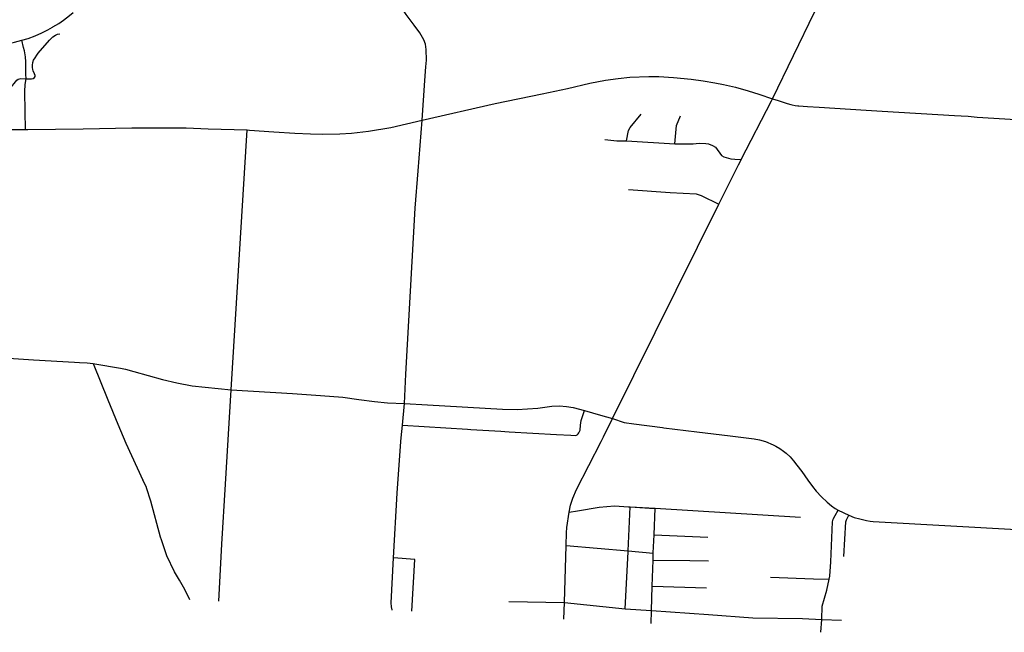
# Model space of a CAD drawing. Header units: feet. Extents: x 1677015 to 1902061, y 161166 to 378285.
# Tile 31 of 66: x 1840855 to 1852814, y 168776 to 176214. Entities that reach past the tile are written whole.
import ezdxf

# ---------------------------------------------------------------- set-up
doc = ezdxf.new("R2010")
doc.units = ezdxf.units.FT
doc.header["$MEASUREMENT"] = 0
doc.layers.add('326765_Road_Centerlines_O', color=7, linetype='Continuous')

msp = doc.modelspace()

# ---------------------------------------------------------------- linework, layer by layer
at = {"layer": '326765_Road_Centerlines_O'}
for p, q in [((1840932, 175494), (1840931, 175553)), ((1851330, 175104), (1852209, 175050)), ((1845694, 174377), (1845743, 174994)), ((1840369, 174882), (1840926, 174882)), ((1840926, 174882), (1840952, 174882)), ((1843619, 174876), (1843646, 174874)), ((1848226, 174743), (1848813, 174706)), ((1849345, 173974), (1849587, 174453)), ((1848056, 171371), (1849345, 173974)), ((1841746, 172038), (1841927, 171597)), ((1841927, 171597), (1842047, 171302)), ((1845490, 171135), (1845505, 171290)), ((1846336, 171239), (1846697, 171218)), ((1846697, 171218), (1846749, 171214)), ((1846749, 171214), (1846801, 171211)), ((1843312, 169845), (1843354, 170574)), ((1845397, 169678), (1845441, 170464)), ((1848078, 170310), (1848249, 170300)), ((1848078, 170310), (1848249, 170300)), ((1848244, 169764), (1848268, 170299)), ((1848249, 170300), (1848268, 170299)), ((1848268, 170299), (1848504, 170285)), ((1848268, 170299), (1848573, 170281)), ((1848504, 170285), (1848573, 170281)), ((1848560, 169961), (1848573, 170281)), ((1848573, 170281), (1850339, 170174)), ((1848573, 170281), (1850339, 170174)), ((1850795, 170259), (1850924, 170197)), ((1850896, 170142), (1850924, 170197)), ((1848560, 169961), (1849214, 169929)), ((1843272, 169152), (1843312, 169845)), ((1847471, 169136), (1847492, 169828)), ((1847492, 169828), (1848244, 169764)), ((1848244, 169764), (1848551, 169737)), ((1848538, 169335), (1848548, 169653)), ((1848538, 169335), (1849198, 169316)), ((1846798, 169151), (1847471, 169136)), ((1847464, 168936), (1847471, 169136)), ((1847471, 169136), (1848208, 169062)), ((1848208, 169062), (1848529, 169040)), ((1850585, 168776), (1850596, 168932)), ((1850596, 168932), (1850837, 168925))]:
    msp.add_line(p, q, dxfattribs=at)
for points in [[(1849997, 175252), (1850510, 176306), (1850572, 176432), (1850577, 176443)], [(1841253, 176123), (1841257, 176126), (1841330, 176167), (1841386, 176210), (1841459, 176265), (1841505, 176302)], [(1845789, 175643), (1845795, 175724), (1845793, 175854), (1845783, 175915), (1845763, 175971), (1845713, 176056), (1845648, 176147), (1845550, 176278), (1845524, 176314)], [(1840881, 175964), (1840958, 175985), (1841044, 176017), (1841122, 176054)], [(1841122, 176054), (1841195, 176090), (1841253, 176123), (1841257, 176126)], [(1837758, 175744), (1838108, 175728), (1838226, 175728), (1838313, 175731), (1838407, 175738), (1838500, 175756), (1838848, 175818), (1838961, 175836), (1839034, 175839), (1839076, 175844), (1840508, 175904), (1840620, 175912), (1840709, 175922), (1840792, 175940), (1840881, 175964)], [(1840930, 175672), (1840930, 175702), (1840925, 175765), (1840915, 175834), (1840902, 175875), (1840881, 175964)], [(1841011, 175661), (1841014, 175693), (1841024, 175724), (1841041, 175752), (1841064, 175785), (1841079, 175806), (1841218, 175967), (1841227, 175977), (1841258, 176006), (1841290, 176028), (1841313, 176038), (1841343, 176041)], [(1840931, 175553), (1840930, 175601), (1840930, 175672)], [(1840932, 175494), (1841000, 175496), (1841020, 175500), (1841033, 175511), (1841041, 175524), (1841041, 175537), (1841036, 175556), (1841020, 175592), (1841015, 175610), (1841010, 175635), (1841011, 175661)], [(1845743, 174994), (1845777, 175476), (1845789, 175643)], [(1840559, 175166), (1840822, 175479), (1840838, 175490), (1840854, 175496), (1840870, 175498), (1840932, 175494)], [(1840926, 174882), (1840920, 175101), (1840918, 175342), (1840921, 175427), (1840932, 175494)], [(1845743, 174994), (1846630, 175196), (1847200, 175312), (1847507, 175378), (1847780, 175444), (1847971, 175479), (1848125, 175501), (1848267, 175517), (1848496, 175524), (1848618, 175526), (1848795, 175511), (1849011, 175491), (1849155, 175472), (1849298, 175448), (1849405, 175428), (1849549, 175393), (1849704, 175350), (1849831, 175308), (1849997, 175252)], [(1849618, 174515), (1849985, 175229), (1849997, 175252)], [(1849997, 175252), (1850068, 175231), (1850177, 175195), (1850222, 175183), (1850239, 175180), (1850275, 175173), (1850306, 175169), (1850319, 175167), (1850425, 175160), (1850567, 175150), (1851137, 175116), (1851330, 175104)], [(1843646, 174874), (1843940, 174852), (1844195, 174838), (1844388, 174828), (1844529, 174825), (1844743, 174828), (1844886, 174838), (1845093, 174859), (1845361, 174907), (1845743, 174994)], [(1848226, 174743), (1848249, 174869), (1848269, 174904), (1848404, 175066)], [(1848813, 174706), (1848834, 174931), (1848880, 175046)], [(1852209, 175050), (1852291, 175045), (1852375, 175041), (1852484, 175032), (1853558, 174967)], [(1840952, 174882), (1841627, 174889), (1842218, 174900), (1842613, 174899), (1842878, 174899), (1843145, 174889), (1843619, 174876)], [(1843354, 170574), (1843423, 171720), (1843619, 174876)], [(1847962, 174759), (1848109, 174745), (1848173, 174745), (1848226, 174743)], [(1848813, 174706), (1848917, 174706), (1849034, 174707), (1849109, 174713), (1849189, 174709), (1849221, 174707), (1849270, 174688), (1849307, 174665), (1849380, 174567), (1849407, 174548), (1849493, 174524)], [(1849493, 174524), (1849541, 174521), (1849618, 174515)], [(1849587, 174453), (1849612, 174503), (1849618, 174515)], [(1845505, 171290), (1845528, 171555), (1845543, 171908), (1845659, 173927), (1845694, 174377)], [(1848250, 174151), (1848757, 174115), (1849072, 174098)], [(1849072, 174098), (1849133, 174079), (1849345, 173974)], [(1840231, 172135), (1841021, 172085), (1841522, 172054), (1841583, 172051), (1841675, 172046), (1841746, 172038)], [(1841746, 172038), (1841793, 172033), (1842054, 171986), (1842078, 171981), (1842138, 171969), (1842241, 171944), (1842591, 171845), (1842765, 171804), (1842950, 171768), (1843423, 171720), (1844169, 171674), (1844507, 171651), (1844778, 171629), (1844975, 171603), (1845164, 171579), (1845323, 171563), (1845528, 171555), (1845807, 171539), (1846718, 171487), (1846898, 171483), (1847149, 171497), (1847317, 171520), (1847410, 171524), (1847497, 171519), (1847576, 171506), (1847715, 171467)], [(1846801, 171211), (1847374, 171178), (1847549, 171168), (1847604, 171166), (1847616, 171169), (1847625, 171174), (1847638, 171185), (1847646, 171197), (1847655, 171213), (1847661, 171232), (1847666, 171291), (1847676, 171349), (1847715, 171467)], [(1847715, 171467), (1847908, 171413), (1848056, 171371)], [(1842047, 171302), (1842142, 171072), (1842350, 170625)], [(1845505, 171290), (1846294, 171241), (1846336, 171239)], [(1847916, 171092), (1847946, 171150), (1848056, 171371)], [(1848056, 171371), (1848197, 171324), (1848316, 171307), (1848661, 171262), (1848677, 171260)], [(1848677, 171260), (1849078, 171211), (1849484, 171162), (1849776, 171126), (1849840, 171113), (1849915, 171091), (1850005, 171053), (1850039, 171036), (1850087, 171008), (1850133, 170976), (1850164, 170951), (1850212, 170907), (1850255, 170858), (1850293, 170805), (1850355, 170727), (1850428, 170625), (1850484, 170548), (1850529, 170490), (1850593, 170420), (1850662, 170355), (1850717, 170310), (1850761, 170280), (1850795, 170259)], [(1845441, 170464), (1845486, 171094), (1845490, 171135)], [(1847553, 170343), (1847573, 170406), (1847616, 170510), (1847916, 171092)], [(1842395, 170531), (1842393, 170536), (1842350, 170625)], [(1842567, 169930), (1842446, 170368), (1842395, 170531), (1842393, 170536)], [(1847529, 170234), (1847547, 170320), (1847553, 170343)], [(1847529, 170234), (1847629, 170250), (1847892, 170296), (1848078, 170310)], [(1847492, 169828), (1847496, 169983), (1847500, 170050), (1847529, 170234)], [(1850737, 170151), (1850759, 170195), (1850795, 170259)], [(1850924, 170197), (1850989, 170170), (1851058, 170154), (1851140, 170135)], [(1850686, 169420), (1850695, 169457), (1850706, 169633), (1850729, 170119), (1850737, 170151)], [(1850867, 169698), (1850889, 170119), (1850896, 170142)], [(1851140, 170135), (1851186, 170125), (1851221, 170123), (1853907, 169970)], [(1851140, 170135), (1851186, 170125), (1851221, 170123), (1853907, 169970), (1853970, 169966)], [(1848551, 169737), (1848551, 169741), (1848560, 169961)], [(1842794, 169407), (1842734, 169510), (1842642, 169706), (1842576, 169900), (1842567, 169930)], [(1848208, 169062), (1848244, 169751), (1848244, 169764)], [(1848548, 169653), (1848551, 169737), (1848551, 169741)], [(1845379, 169043), (1845377, 169047), (1845369, 169087), (1845367, 169133), (1845397, 169678)], [(1845619, 169031), (1845656, 169659), (1845397, 169678)], [(1848548, 169653), (1848996, 169647), (1849220, 169644)], [(1842922, 169170), (1842860, 169295), (1842794, 169407)], [(1849975, 169445), (1850498, 169424), (1850686, 169420)], [(1850596, 168932), (1850600, 169095), (1850657, 169289), (1850686, 169420)], [(1848529, 169037), (1848529, 169040), (1848538, 169335)], [(1848523, 168882), (1848529, 169037), (1848529, 169040)], [(1848529, 169040), (1849221, 168991), (1849759, 168952), (1850362, 168944), (1850596, 168932)]]:
    msp.add_lwpolyline(points, dxfattribs=at)

doc.saveas('drawing.dxf')
